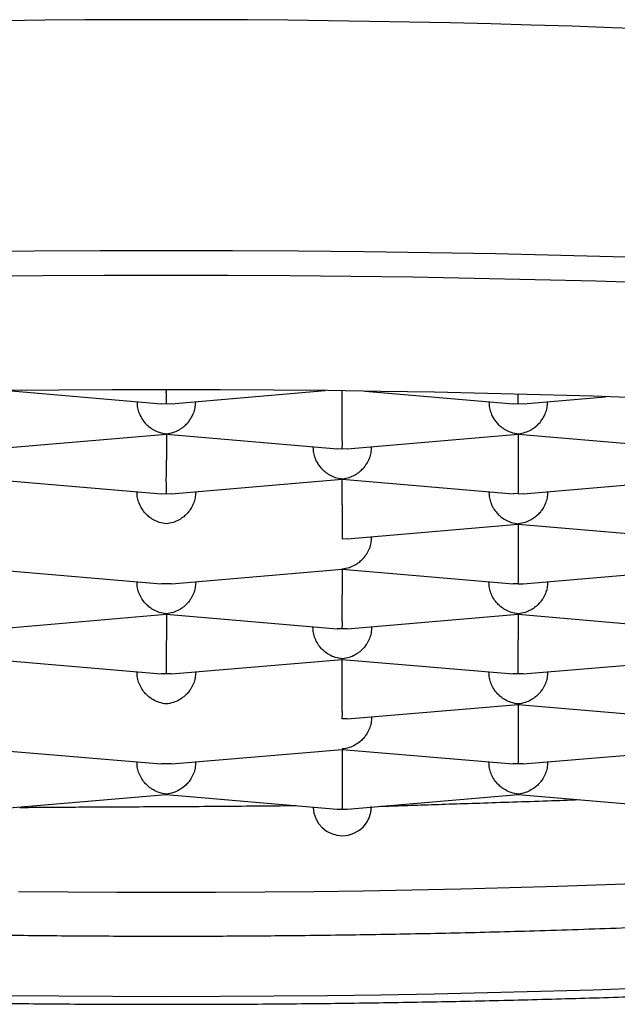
# Model space of a CAD drawing. Header units: millimetres. Extents: x 8 to 820, y 12 to 524.
# Tile 19 of 27: x 401.34 to 403.89, y 483.69 to 487.89. Entities that reach past the tile are written whole.
import ezdxf

# ---------------------------------------------------------------- set-up
doc = ezdxf.new("R2010")
doc.units = ezdxf.units.MM

msp = doc.modelspace()

# ---------------------------------------------------------------- linework, layer by layer
at = {"color": 7, "linetype": 'Continuous', "lineweight": 30}
for p, q in [((401.2899, 486.3037), (401.9465, 486.2476)), ((401.9887, 486.2476), (402.6452, 486.3037)), ((402.7176, 486.2006), (402.7176, 486.3028)), ((402.8157, 486.3015), (403.4465, 486.2476)), ((401.8426, 486.2539), (401.8426, 486.2565)), ((401.9465, 486.2484), (401.9676, 486.2477)), ((401.9676, 486.2477), (401.9886, 486.2484)), ((402.0926, 486.2565), (402.0926, 486.2539)), ((403.3426, 486.2539), (403.3426, 486.2565)), ((403.4465, 486.2484), (403.4676, 486.2477)), ((403.4676, 486.2477), (403.4886, 486.2484)), ((403.4887, 486.2476), (403.8398, 486.2776)), ((403.5926, 486.2565), (403.5926, 486.2539)), ((401.2387, 486.0556), (401.9677, 486.1178)), ((401.9677, 486.1186), (401.9676, 486.1197)), ((401.9676, 486.1178), (402.6965, 486.0556)), ((401.9676, 486.1178), (401.9676, 486.0086)), ((402.7387, 486.0556), (403.4677, 486.1178)), ((403.4677, 486.1186), (403.4676, 486.1197)), ((403.4676, 486.1178), (404.1962, 486.0556)), ((403.4676, 486.1178), (403.4676, 486.0086)), ((401.3426, 486.0645), (401.3426, 486.0619)), ((402.5926, 486.0619), (402.5926, 486.0645)), ((402.6965, 486.0564), (402.7176, 486.0557)), ((402.7176, 486.0557), (402.7386, 486.0564)), ((402.8426, 486.0645), (402.8426, 486.0619)), ((401.2176, 485.9258), (401.9465, 485.8636)), ((401.9887, 485.8636), (402.7175, 485.9258)), ((402.7176, 485.9276), (402.7174, 485.9266)), ((402.7174, 485.9258), (403.4462, 485.8636)), ((402.7176, 485.8166), (402.7176, 485.9258)), ((403.4887, 485.8636), (404.2175, 485.9258)), ((401.8426, 485.8725), (401.8426, 485.8699)), ((401.9465, 485.8644), (401.9676, 485.8636)), ((401.9676, 485.8636), (401.9886, 485.8644)), ((402.0926, 485.8725), (402.0926, 485.8699)), ((403.3426, 485.8699), (403.3426, 485.8725)), ((403.4676, 485.8636), (403.4463, 485.8644)), ((403.4676, 485.8636), (403.4886, 485.8644)), ((403.5926, 485.8725), (403.5926, 485.8699)), ((402.7387, 485.6716), (403.4675, 485.7338)), ((403.4676, 485.7356), (403.4674, 485.7346)), ((403.4674, 485.7338), (404.1965, 485.6716)), ((403.4676, 485.7338), (403.4676, 485.6246)), ((402.7176, 485.6716), (402.7386, 485.6724)), ((402.8426, 485.6805), (402.8426, 485.6779)), ((401.2174, 485.5418), (401.9462, 485.4796)), ((401.9889, 485.4796), (402.7177, 485.5418)), ((402.7177, 485.5426), (402.7176, 485.5436)), ((402.7176, 485.5418), (403.4462, 485.4796)), ((402.7176, 485.5418), (402.7176, 485.4326)), ((403.4887, 485.4796), (404.2175, 485.5418)), ((401.8426, 485.4859), (401.8426, 485.4885)), ((402.0926, 485.4885), (402.0926, 485.4859)), ((403.3426, 485.4885), (403.3426, 485.4859)), ((403.5926, 485.4885), (403.5926, 485.4859)), ((401.9676, 485.4796), (401.9463, 485.4804)), ((401.9888, 485.4804), (401.9676, 485.4796)), ((403.4676, 485.4796), (403.4463, 485.4804)), ((403.4676, 485.4796), (403.4886, 485.4804)), ((401.2389, 485.2876), (401.9675, 485.3498)), ((401.9676, 485.3516), (401.9674, 485.3506)), ((401.9674, 485.3498), (402.6962, 485.2876)), ((401.9676, 485.3498), (401.9676, 485.2406)), ((402.7389, 485.2876), (403.4675, 485.3498)), ((403.4676, 485.3516), (403.4674, 485.3506)), ((403.4674, 485.3498), (404.1962, 485.2876)), ((403.4676, 485.3498), (403.4676, 485.2406)), ((401.3426, 485.2965), (401.3426, 485.2939)), ((402.5926, 485.2939), (402.5926, 485.2965)), ((402.7176, 485.2876), (402.6963, 485.2884)), ((402.7388, 485.2884), (402.7176, 485.2876)), ((402.8426, 485.2965), (402.8426, 485.2939)), ((401.2174, 485.1578), (401.9462, 485.0956)), ((401.9889, 485.0956), (402.7177, 485.1578)), ((402.7177, 485.1586), (402.7176, 485.1596)), ((402.7176, 485.1578), (403.4462, 485.0956)), ((402.7176, 485.0486), (402.7176, 485.1578)), ((403.4889, 485.0956), (404.2175, 485.1578)), ((401.8426, 485.1019), (401.8426, 485.1044)), ((401.9676, 485.0956), (401.9463, 485.0964)), ((401.9888, 485.0964), (401.9676, 485.0956)), ((402.0926, 485.1044), (402.0926, 485.1019)), ((403.3426, 485.1019), (403.3426, 485.1044)), ((403.4676, 485.0956), (403.4463, 485.0964)), ((403.4888, 485.0964), (403.4676, 485.0956)), ((403.5926, 485.1019), (403.5926, 485.1044)), ((402.7389, 484.9036), (403.4675, 484.9658)), ((403.4676, 484.9676), (403.4674, 484.9665)), ((403.4674, 484.9658), (404.1962, 484.9036)), ((403.4676, 484.9658), (403.4676, 484.8565)), ((402.7388, 484.9044), (402.7176, 484.9036)), ((402.8426, 484.9124), (402.8426, 484.9099)), ((401.2174, 484.7738), (401.9462, 484.7116)), ((401.9889, 484.7116), (402.7175, 484.7738)), ((402.7176, 484.7756), (402.7174, 484.7745)), ((402.7174, 484.7738), (403.4462, 484.7116)), ((402.7176, 484.7738), (402.7176, 484.6645)), ((403.4889, 484.7116), (404.2175, 484.7738)), ((401.8426, 484.7179), (401.8426, 484.7204)), ((401.9676, 484.7116), (401.9463, 484.7124)), ((401.9888, 484.7124), (401.9676, 484.7116)), ((402.0926, 484.7204), (402.0926, 484.7179)), ((403.3426, 484.7179), (403.3426, 484.7204)), ((403.4676, 484.7116), (403.4463, 484.7124)), ((403.4888, 484.7124), (403.4676, 484.7116)), ((403.5926, 484.7179), (403.5926, 484.7204)), ((401.2388, 484.5196), (401.9675, 484.5817)), ((401.9676, 484.5836), (401.9674, 484.5825)), ((401.9674, 484.5818), (402.6963, 484.5196)), ((402.7388, 484.5196), (403.4675, 484.5817)), ((403.4676, 484.5836), (403.4674, 484.5825)), ((403.4674, 484.5818), (404.1963, 484.5196)), ((401.3426, 484.5264), (401.3426, 484.5284)), ((402.5926, 484.5284), (402.5926, 484.5264))]:
    msp.add_line(p, q, dxfattribs=at)
at = {"color": 7, "linetype": 'Continuous', "lineweight": 30, "flags": 128}
for points in [[(406.5955, 486.7451), (406.34, 486.7625), (406.0814, 486.7789), (405.82, 486.7943), (405.556, 486.8087), (405.2895, 486.8221), (405.0207, 486.8344), (404.7499, 486.8457), (404.4771, 486.856), (404.2026, 486.8652), (403.9266, 486.8733), (403.6492, 486.8803), (403.3707, 486.8863), (403.0912, 486.8912), (402.811, 486.895), (402.5302, 486.8977), (402.249, 486.8993), (401.9676, 486.8999), (401.6862, 486.8993), (401.4049, 486.8977), (401.1241, 486.895)], [(401.179, 486.7918), (401.4416, 486.7944), (401.7045, 486.7959), (401.9676, 486.7964), (402.2306, 486.7959), (402.4935, 486.7944), (402.7561, 486.7918), (403.0181, 486.7883), (403.2793, 486.7837), (403.5397, 486.7781), (403.799, 486.7715), (404.0571, 486.7639), (404.3137, 486.7554), (404.5687, 486.7458), (404.8219, 486.7352), (405.0732, 486.7237), (405.3223, 486.7112), (405.5692, 486.6977), (405.8135, 486.6833), (406.0553, 486.668), (406.2942, 486.6517), (406.5302, 486.6345)], [(406.3426, 486.1343), (406.1427, 486.1508), (405.94, 486.1666), (405.7345, 486.1816), (405.5265, 486.1957), (405.316, 486.2091), (405.1033, 486.2216), (404.8884, 486.2334), (404.6715, 486.2443), (404.4527, 486.2543), (404.2322, 486.2635), (404.0102, 486.2718), (403.7868, 486.2793), (403.5621, 486.2859), (403.3364, 486.2916), (403.1097, 486.2965), (402.8822, 486.3005), (402.6541, 486.3036), (402.4255, 486.3058), (402.1966, 486.3071), (401.9676, 486.3076), (401.7385, 486.3071), (401.5096, 486.3058), (401.281, 486.3036)], [(401.3379, 484.1682), (401.5476, 484.1661), (401.7575, 484.1649), (401.9676, 484.1645), (402.1776, 484.1649), (402.3875, 484.1661), (402.5972, 484.1682), (402.8064, 484.171), (403.015, 484.1747), (403.2229, 484.1791), (403.43, 484.1844), (403.636, 484.1904), (403.841, 484.1973), (404.0446, 484.2049)], [(401.281, 483.7249), (401.5096, 483.7227), (401.7385, 483.7213), (401.9676, 483.7209), (402.1966, 483.7213), (402.4255, 483.7227), (402.6541, 483.7249), (402.8822, 483.728), (403.1097, 483.732), (403.3364, 483.7368), (403.5621, 483.7425), (403.7868, 483.7491), (404.0102, 483.7566), (404.2322, 483.765), (404.4527, 483.7741), (404.6715, 483.7842), (404.8884, 483.7951), (405.1033, 483.8068), (405.316, 483.8193), (405.5265, 483.8327), (405.7345, 483.8469), (405.94, 483.8619), (406.1427, 483.8776), (406.3426, 483.8942)]]:
    msp.add_lwpolyline(points, dxfattribs=at)
at = {"color": 7, "linetype": 'Continuous', "lineweight": 30}
for centre, radius, start, end in [((401.9676, 434.7766), 53.1086, 78.04621, 101.95379), ((402.7177, 484.5306), 0.1248, 181.9398, 359.6146)]:
    msp.add_arc(centre, radius, start, end, dxfattribs=at)
for major_axis, start_param, end_param in [((0.0956, 0.0878), 3.841547, 4.012435), ((0.0956, -0.0878), 5.412343, 5.583231)]:
    msp.add_ellipse((402.7176, 484.6432), major_axis=major_axis, ratio=0.917144, start_param=start_param, end_param=end_param, dxfattribs=at)
for points, knots in [([(401.9676, 486.2477), (401.9676, 486.2501), (401.9677, 486.2546), (401.9678, 486.2664), (401.9678, 486.2766), (401.9677, 486.2841), (401.9676, 486.2916), (401.9675, 486.2989), (401.9676, 486.3045), (401.9676, 486.3074)], [0, 0, 0, 0, 0.288604, 0.537151, 0.646536, 0.745939, 0.835397, 0.914965, 1, 1, 1, 1]), ([(403.4676, 486.2477), (403.4676, 486.2501), (403.4677, 486.2546), (403.4678, 486.2663), (403.4678, 486.2766), (403.4677, 486.283), (403.4677, 486.287), (403.4676, 486.2882)], [0, 0, 0, 0, 0.364734, 0.678844, 0.817083, 0.942707, 1, 1, 1, 1]), ([(401.8426, 486.2539), (401.843, 486.2461), (401.8439, 486.2302), (401.851, 486.2064), (401.8599, 486.1888), (401.8679, 486.177), (401.8733, 486.17), (401.8815, 486.1606), (401.8942, 486.1487), (401.9136, 486.1355), (401.9386, 486.1241), (401.9574, 486.1212), (401.9676, 486.1197)], [0, 0, 0, 0, 0.111298, 0.227117, 0.348661, 0.390702, 0.433531, 0.477182, 0.573703, 0.692933, 0.835009, 1, 1, 1, 1]), ([(401.9676, 486.1197), (401.9777, 486.1212), (401.9965, 486.1241), (402.0182, 486.134), (402.0326, 486.143), (402.0416, 486.1498), (402.0493, 486.1565), (402.0599, 486.1673), (402.0725, 486.1834), (402.0841, 486.2064), (402.0912, 486.2302), (402.0921, 486.2461), (402.0926, 486.2539)], [0, 0, 0, 0, 0.16497, 0.307043, 0.369569, 0.426389, 0.477525, 0.523007, 0.65131, 0.772854, 0.888682, 1, 1, 1, 1]), ([(403.3426, 486.2539), (403.343, 486.2461), (403.3439, 486.2302), (403.351, 486.2064), (403.3599, 486.1888), (403.3679, 486.177), (403.3733, 486.17), (403.3815, 486.1606), (403.3942, 486.1487), (403.4136, 486.1355), (403.4386, 486.1241), (403.4574, 486.1212), (403.4676, 486.1197)], [0, 0, 0, 0, 0.111298, 0.227117, 0.348661, 0.390702, 0.433531, 0.477182, 0.573703, 0.692933, 0.835009, 1, 1, 1, 1]), ([(403.4676, 486.1197), (403.4777, 486.1212), (403.4965, 486.1241), (403.5182, 486.134), (403.5326, 486.143), (403.5416, 486.1498), (403.5493, 486.1565), (403.5599, 486.1673), (403.5725, 486.1834), (403.5841, 486.2064), (403.5912, 486.2302), (403.5921, 486.2461), (403.5926, 486.2539)], [0, 0, 0, 0, 0.16497, 0.307043, 0.369569, 0.426389, 0.477525, 0.523007, 0.65131, 0.772854, 0.888682, 1, 1, 1, 1]), ([(402.7176, 486.0557), (402.7176, 486.0581), (402.7177, 486.0626), (402.7178, 486.0744), (402.7178, 486.0846), (402.7177, 486.0921), (402.7176, 486.0995), (402.7175, 486.1112), (402.7176, 486.1284), (402.7176, 486.1523), (402.7176, 486.1767), (402.7176, 486.1928), (402.7176, 486.2006)], [0, 0, 0, 0, 0.1649701, 0.3070432, 0.3695691, 0.4263891, 0.4775248, 0.5230066, 0.6513096, 0.7728537, 0.8886823, 1, 1, 1, 1]), ([(402.5926, 486.0619), (402.593, 486.0541), (402.5939, 486.0382), (402.601, 486.0144), (402.6099, 485.9968), (402.6179, 485.985), (402.6233, 485.978), (402.6315, 485.9686), (402.6442, 485.9567), (402.6636, 485.9435), (402.6886, 485.9321), (402.7074, 485.9292), (402.7176, 485.9276)], [0, 0, 0, 0, 0.111298, 0.227117, 0.348661, 0.390702, 0.433531, 0.477182, 0.573703, 0.692933, 0.835009, 1, 1, 1, 1]), ([(402.7176, 485.9276), (402.7277, 485.9292), (402.7465, 485.9321), (402.7682, 485.942), (402.7826, 485.951), (402.7916, 485.9578), (402.7993, 485.9645), (402.8099, 485.9753), (402.8225, 485.9914), (402.8341, 486.0144), (402.8412, 486.0382), (402.8421, 486.0541), (402.8426, 486.0619)], [0, 0, 0, 0, 0.16497, 0.307043, 0.369569, 0.426389, 0.477525, 0.523007, 0.65131, 0.772854, 0.888682, 1, 1, 1, 1]), ([(401.9676, 485.8636), (401.9676, 485.8661), (401.9677, 485.8705), (401.9678, 485.8823), (401.9678, 485.8926), (401.9677, 485.9001), (401.9676, 485.9075), (401.9675, 485.9192), (401.9676, 485.9364), (401.9676, 485.9603), (401.9676, 485.9847), (401.9676, 486.0008), (401.9676, 486.0086)], [0, 0, 0, 0, 0.16497, 0.307043, 0.369569, 0.426389, 0.477525, 0.523007, 0.65131, 0.772854, 0.888682, 1, 1, 1, 1]), ([(403.4676, 486.0086), (403.4675, 486.0008), (403.4675, 485.9847), (403.4675, 485.9603), (403.4675, 485.942), (403.4675, 485.9295), (403.4675, 485.922), (403.4676, 485.912), (403.4674, 485.899), (403.4673, 485.8841), (403.4674, 485.8706), (403.4675, 485.8661), (403.4676, 485.8636)], [0, 0, 0, 0, 0.111298, 0.227117, 0.348661, 0.390702, 0.433531, 0.477182, 0.573703, 0.692933, 0.835009, 1, 1, 1, 1]), ([(401.9676, 485.7356), (401.9575, 485.7372), (401.9388, 485.7401), (401.9172, 485.7501), (401.9027, 485.7591), (401.8937, 485.7658), (401.8859, 485.7725), (401.8751, 485.7833), (401.8627, 485.7994), (401.8511, 485.8224), (401.8439, 485.8462), (401.843, 485.8621), (401.8426, 485.8699)], [0, 0, 0, 0, 0.16497, 0.307043, 0.369569, 0.426389, 0.477525, 0.523007, 0.65131, 0.772854, 0.888682, 1, 1, 1, 1]), ([(402.0926, 485.8699), (402.0921, 485.8621), (402.0912, 485.8462), (402.084, 485.8224), (402.0751, 485.8048), (402.0672, 485.793), (402.0618, 485.786), (402.0536, 485.7766), (402.0408, 485.7647), (402.0212, 485.7516), (401.9964, 485.7401), (401.9776, 485.7372), (401.9676, 485.7356)], [0, 0, 0, 0, 0.111298, 0.227117, 0.348661, 0.390702, 0.433531, 0.477182, 0.573703, 0.692933, 0.835009, 1, 1, 1, 1]), ([(403.3426, 485.8699), (403.343, 485.8621), (403.3439, 485.8462), (403.351, 485.8224), (403.3599, 485.8048), (403.3679, 485.793), (403.3733, 485.786), (403.3815, 485.7766), (403.3942, 485.7647), (403.4136, 485.7515), (403.4386, 485.7401), (403.4574, 485.7372), (403.4676, 485.7356)], [0, 0, 0, 0, 0.111298, 0.227117, 0.348661, 0.390702, 0.433531, 0.477182, 0.573703, 0.692933, 0.835009, 1, 1, 1, 1]), ([(403.5926, 485.8699), (403.5921, 485.8621), (403.5912, 485.8462), (403.584, 485.8224), (403.5751, 485.8048), (403.5672, 485.793), (403.5618, 485.786), (403.5536, 485.7766), (403.5408, 485.7647), (403.5212, 485.7516), (403.4964, 485.7401), (403.4776, 485.7372), (403.4676, 485.7356)], [0, 0, 0, 0, 0.111298, 0.227117, 0.348661, 0.390702, 0.433531, 0.477182, 0.573703, 0.692933, 0.835009, 1, 1, 1, 1]), ([(402.7176, 485.8166), (402.7175, 485.8087), (402.7175, 485.7927), (402.7175, 485.7683), (402.7175, 485.75), (402.7175, 485.7375), (402.7175, 485.73), (402.7176, 485.7199), (402.7174, 485.707), (402.7173, 485.6921), (402.7174, 485.6785), (402.7175, 485.674), (402.7176, 485.6716)], [0, 0, 0, 0, 0.111298, 0.227117, 0.348661, 0.390702, 0.433531, 0.477182, 0.573703, 0.692933, 0.835009, 1, 1, 1, 1]), ([(402.7176, 485.5436), (402.7277, 485.5452), (402.7465, 485.548), (402.7682, 485.558), (402.7826, 485.567), (402.7916, 485.5738), (402.7993, 485.5805), (402.8099, 485.5913), (402.8225, 485.6074), (402.8341, 485.6304), (402.8412, 485.6542), (402.8421, 485.6701), (402.8426, 485.6779)], [0, 0, 0, 0, 0.16497, 0.307043, 0.369569, 0.426389, 0.477525, 0.523007, 0.65131, 0.772854, 0.888682, 1, 1, 1, 1]), ([(403.4676, 485.6246), (403.4675, 485.6167), (403.4675, 485.6007), (403.4675, 485.5763), (403.4675, 485.558), (403.4675, 485.5455), (403.4675, 485.538), (403.4676, 485.5279), (403.4674, 485.515), (403.4673, 485.5001), (403.4674, 485.4865), (403.4675, 485.482), (403.4676, 485.4796)], [0, 0, 0, 0, 0.1112981, 0.2271171, 0.3486611, 0.390702, 0.4335313, 0.4771817, 0.573703, 0.6929329, 0.8350093, 1, 1, 1, 1]), ([(401.9676, 485.3516), (401.9575, 485.3532), (401.9388, 485.3561), (401.9172, 485.366), (401.9027, 485.3751), (401.8937, 485.3818), (401.8859, 485.3885), (401.8751, 485.3992), (401.8627, 485.4154), (401.8511, 485.4384), (401.8439, 485.4622), (401.843, 485.4781), (401.8426, 485.4859)], [0, 0, 0, 0, 0.16497, 0.307043, 0.369569, 0.426389, 0.477525, 0.523007, 0.65131, 0.772854, 0.888682, 1, 1, 1, 1]), ([(402.0926, 485.4859), (402.0921, 485.4781), (402.0912, 485.4622), (402.084, 485.4384), (402.0751, 485.4208), (402.0672, 485.409), (402.0618, 485.402), (402.0536, 485.3926), (402.0408, 485.3807), (402.0212, 485.3676), (401.9964, 485.3561), (401.9776, 485.3532), (401.9676, 485.3516)], [0, 0, 0, 0, 0.1112981, 0.2271171, 0.3486611, 0.390702, 0.4335313, 0.4771817, 0.573703, 0.6929329, 0.8350093, 1, 1, 1, 1]), ([(403.4676, 485.3516), (403.4575, 485.3532), (403.4388, 485.3561), (403.4172, 485.366), (403.4027, 485.3751), (403.3937, 485.3818), (403.3859, 485.3885), (403.3751, 485.3992), (403.3627, 485.4154), (403.3511, 485.4384), (403.3439, 485.4622), (403.343, 485.4781), (403.3426, 485.4859)], [0, 0, 0, 0, 0.16497, 0.307043, 0.369569, 0.426389, 0.477525, 0.523007, 0.65131, 0.772854, 0.888682, 1, 1, 1, 1]), ([(403.5926, 485.4859), (403.5921, 485.4781), (403.5912, 485.4622), (403.584, 485.4384), (403.5751, 485.4208), (403.5672, 485.409), (403.5618, 485.402), (403.5536, 485.3926), (403.5408, 485.3807), (403.5212, 485.3676), (403.4964, 485.3561), (403.4776, 485.3532), (403.4676, 485.3516)], [0, 0, 0, 0, 0.111298, 0.227117, 0.348661, 0.390702, 0.433531, 0.477182, 0.573703, 0.692933, 0.835009, 1, 1, 1, 1]), ([(402.7176, 485.2876), (402.7176, 485.29), (402.7177, 485.2945), (402.7178, 485.3063), (402.7178, 485.3166), (402.7177, 485.3241), (402.7176, 485.3315), (402.7175, 485.3431), (402.7176, 485.3604), (402.7176, 485.3843), (402.7176, 485.4087), (402.7176, 485.4247), (402.7176, 485.4326)], [0, 0, 0, 0, 0.16497, 0.307043, 0.369569, 0.426389, 0.477525, 0.523007, 0.65131, 0.772854, 0.888682, 1, 1, 1, 1]), ([(392.6182, 485.3927), (392.6187, 485.3797), (392.6197, 485.3557), (392.6235, 485.3246), (392.6275, 485.3008), (392.6309, 485.284), (392.6339, 485.271), (392.6375, 485.2563), (392.6421, 485.2398), (392.6475, 485.2223), (392.6532, 485.2056), (392.6585, 485.1913), (392.663, 485.1801), (392.6669, 485.1708), (392.6707, 485.1619), (392.6753, 485.1518), (392.6816, 485.1384), (392.6899, 485.1219), (392.7001, 485.1032), (392.7107, 485.085), (392.7215, 485.0678), (392.7328, 485.0507), (392.7449, 485.0335), (392.7584, 485.0155), (392.7728, 484.9974), (392.7885, 484.9788), (392.8051, 484.9602), (392.8217, 484.9427), (392.8365, 484.9279), (392.8491, 484.9158), (392.8597, 484.9059), (392.8705, 484.8961), (392.8829, 484.8852), (392.8971, 484.8731), (392.9122, 484.8607), (392.927, 484.8489), (392.9406, 484.8384), (392.9532, 484.829), (392.9656, 484.82), (392.9788, 484.8106), (392.9935, 484.8004), (393.0099, 484.7893), (393.0273, 484.7779), (393.0447, 484.7669), (393.0621, 484.7562), (393.0789, 484.7461), (393.0955, 484.7363), (393.1117, 484.7271), (393.1288, 484.7176), (393.1469, 484.7077), (393.1655, 484.6978), (393.1839, 484.6882), (393.2015, 484.6793), (393.2185, 484.6709), (393.2353, 484.6627), (393.2519, 484.6547), (393.2693, 484.6465), (393.2894, 484.6373), (393.3134, 484.6265), (393.342, 484.614), (393.3696, 484.6022), (393.3954, 484.5915), (393.4179, 484.5824), (393.4401, 484.5736), (393.4607, 484.5655), (393.4783, 484.5587), (393.4928, 484.5533), (393.5044, 484.5489), (393.5146, 484.5451), (393.5251, 484.5412), (393.5369, 484.5369), (393.5538, 484.5308), (393.5768, 484.5225), (393.6068, 484.512), (393.64, 484.5007), (393.6752, 484.4889), (393.7234, 484.4732), (393.7857, 484.4537), (393.849, 484.4347), (393.8996, 484.42), (393.9351, 484.4099), (393.9688, 484.4005), (393.9995, 484.3921), (394.027, 484.3846), (394.0511, 484.3782), (394.0718, 484.3728), (394.0902, 484.368), (394.1087, 484.3632), (394.1299, 484.3578), (394.1555, 484.3513), (394.1854, 484.3438), (394.2196, 484.3354), (394.258, 484.3261), (394.2995, 484.3163), (394.3426, 484.3062), (394.4043, 484.2921), (394.4836, 484.2746), (394.5799, 484.2541), (394.6679, 484.236), (394.7474, 484.2203), (394.8185, 484.2065), (394.8856, 484.1939), (394.9497, 484.1821), (395.013, 484.1707), (395.0776, 484.1593), (395.1449, 484.1478), (395.2288, 484.1336), (395.3311, 484.117), (395.4537, 484.0977), (395.5836, 484.0782), (395.6914, 484.0626), (395.7718, 484.0513), (395.8197, 484.0446), (395.8613, 484.039), (395.8963, 484.0342), (395.9247, 484.0305), (395.9462, 484.0276), (395.9629, 484.0254), (395.9789, 484.0233), (396.0022, 484.0203), (396.0354, 484.016), (396.0785, 484.0104), (396.128, 484.0042), (396.184, 483.9972), (396.2466, 483.9895), (396.316, 483.9812), (396.3922, 483.9723), (396.4754, 483.9627), (396.5641, 483.9528), (396.6854, 483.9396), (396.8376, 483.9236), (397.0418, 483.9033), (397.2679, 483.8822), (397.5161, 483.8606), (397.764, 483.8405), (398.0112, 483.822), (398.2584, 483.8049), (398.514, 483.7885), (398.7786, 483.773), (399.0521, 483.7584), (399.3266, 483.7453), (399.6016, 483.7335), (399.8774, 483.7231), (400.1545, 483.714), (400.4425, 483.706), (400.7415, 483.6991), (401.0512, 483.6936), (401.362, 483.6897), (401.6736, 483.6874), (401.9918, 483.6867), (402.3163, 483.6877), (402.6466, 483.6905), (402.9759, 483.6951), (403.304, 483.7015), (403.6302, 483.7096), (403.9311, 483.7188), (404.2067, 483.7286), (404.4575, 483.7387), (404.7062, 483.7499), (404.9532, 483.7621), (405.2003, 483.7755), (405.4371, 483.7896), (405.6644, 483.8042), (405.8819, 483.8191), (406.101, 483.8353), (406.3215, 483.8527), (406.5268, 483.8699), (406.7155, 483.8868), (406.885, 483.9027), (407.0477, 483.9187), (407.2019, 483.9346), (407.345, 483.95), (407.4773, 483.9648), (407.5996, 483.979), (407.696, 483.9905), (407.7678, 483.9994), (407.8154, 484.0053), (407.8575, 484.0106), (407.8934, 484.0152), (407.9231, 484.0191), (407.9475, 484.0222), (407.97, 484.0252), (407.9941, 484.0284), (408.0226, 484.0321), (408.0598, 484.0371), (408.107, 484.0436), (408.1651, 484.0516), (408.2249, 484.06), (408.2855, 484.0687), (408.3456, 484.0774), (408.41, 484.087), (408.4783, 484.0974), (408.5505, 484.1086), (408.6264, 484.1207), (408.7042, 484.1333), (408.7953, 484.1486), (408.8953, 484.1659), (409.0015, 484.1849), (409.0993, 484.2031), (409.1895, 484.2205), (409.2724, 484.237), (409.3482, 484.2526), (409.4166, 484.267), (409.479, 484.2805), (409.5389, 484.2939), (409.5997, 484.3077), (409.6534, 484.3203), (409.6996, 484.3314), (409.7375, 484.3406), (409.7756, 484.3501), (409.8113, 484.3591), (409.8422, 484.3671), (409.8669, 484.3735), (409.8851, 484.3783), (409.8996, 484.3822), (409.9132, 484.3858), (409.929, 484.3901), (409.9478, 484.3952), (409.9693, 484.4011), (409.9954, 484.4084), (410.0265, 484.4172), (410.0626, 484.4276), (410.1013, 484.439), (410.1417, 484.4512), (410.1969, 484.4682), (410.2665, 484.4907), (410.3357, 484.5142), (410.3903, 484.5337), (410.428, 484.5476), (410.4607, 484.56), (410.4907, 484.5716), (410.5207, 484.5835), (410.5515, 484.5962), (410.5838, 484.6098), (410.6172, 484.6243), (410.6512, 484.6396), (410.6847, 484.6552), (410.7168, 484.6707), (410.7465, 484.6857), (410.7732, 484.6996), (410.7973, 484.7125), (410.8205, 484.7254), (410.8447, 484.7392), (410.8685, 484.7534), (410.891, 484.7673), (410.9113, 484.7802), (410.931, 484.7932), (410.9509, 484.8068), (410.969, 484.8197), (410.9856, 484.8319), (411.0001, 484.8429), (411.0141, 484.8538), (411.0268, 484.864), (411.0374, 484.8728), (411.0471, 484.8811), (411.0575, 484.8901), (411.0697, 484.901), (411.0838, 484.9139), (411.0978, 484.9275), (411.1109, 484.9406), (411.1228, 484.953), (411.135, 484.9662), (411.1485, 484.9814), (411.163, 484.9987), (411.1783, 485.0181), (411.1936, 485.0389), (411.2077, 485.0593), (411.2196, 485.078), (411.2297, 485.0948), (411.239, 485.1113), (411.2487, 485.1296), (411.2591, 485.1507), (411.2694, 485.174), (411.2789, 485.1981), (411.2859, 485.2182), (411.291, 485.2344), (411.2946, 485.2465), (411.2977, 485.2581), (411.3004, 485.2689), (411.3029, 485.2795), (411.3054, 485.2912), (411.3082, 485.3055), (411.3112, 485.3234), (411.314, 485.3452), (411.3165, 485.3709), (411.3171, 485.3893), (411.3174, 485.3992)], [0, 0, 0, 0, 0.002282, 0.004208, 0.00578, 0.007004, 0.008125, 0.009446, 0.010953, 0.012653, 0.014262, 0.015595, 0.016652, 0.017439, 0.01828, 0.019282, 0.020445, 0.022358, 0.024363, 0.026376, 0.028287, 0.030087, 0.032247, 0.034315, 0.036602, 0.039137, 0.041674, 0.044129, 0.046443, 0.048035, 0.049423, 0.050857, 0.052561, 0.054534, 0.056637, 0.058578, 0.060328, 0.06189, 0.063378, 0.065031, 0.066866, 0.068882, 0.071067, 0.073153, 0.075036, 0.077138, 0.078933, 0.08073, 0.082635, 0.084648, 0.086715, 0.088736, 0.090546, 0.092316, 0.094045, 0.095735, 0.097415, 0.099318, 0.101765, 0.104546, 0.107662, 0.109654, 0.111762, 0.113877, 0.115714, 0.117287, 0.118556, 0.119521, 0.120329, 0.121242, 0.122266, 0.1234, 0.125615, 0.128159, 0.130975, 0.133843, 0.13674, 0.142516, 0.148403, 0.151067, 0.153713, 0.156137, 0.158311, 0.160235, 0.161909, 0.163333, 0.164515, 0.165684, 0.167132, 0.168857, 0.17086, 0.173141, 0.175652, 0.178415, 0.181194, 0.183905, 0.190084, 0.195878, 0.201287, 0.205593, 0.209619, 0.213366, 0.216834, 0.220214, 0.223692, 0.227267, 0.230941, 0.236913, 0.243126, 0.249582, 0.25628, 0.258889, 0.261179, 0.263151, 0.264805, 0.266141, 0.267143, 0.267839, 0.268474, 0.269389, 0.271093, 0.273086, 0.275361, 0.277917, 0.280756, 0.283876, 0.287277, 0.290961, 0.294918, 0.298944, 0.306773, 0.314498, 0.324782, 0.334875, 0.344777, 0.35449, 0.364048, 0.373537, 0.383814, 0.394012, 0.404133, 0.414175, 0.424144, 0.434097, 0.44405, 0.454997, 0.465944, 0.476891, 0.487837, 0.498783, 0.510392, 0.522002, 0.533611, 0.545221, 0.556831, 0.568441, 0.577563, 0.586686, 0.595808, 0.60493, 0.614124, 0.623545, 0.631788, 0.640202, 0.648787, 0.657543, 0.66647, 0.673605, 0.680702, 0.68754, 0.694117, 0.700432, 0.706091, 0.711522, 0.716725, 0.719099, 0.721311, 0.723246, 0.724902, 0.72628, 0.727379, 0.728309, 0.729426, 0.730756, 0.732308, 0.734683, 0.737448, 0.740601, 0.743305, 0.746242, 0.749412, 0.752814, 0.75645, 0.760318, 0.764413, 0.768497, 0.774629, 0.780413, 0.785849, 0.790938, 0.795771, 0.800241, 0.804349, 0.808093, 0.811657, 0.815475, 0.819565, 0.821974, 0.824468, 0.827048, 0.829568, 0.831684, 0.83338, 0.834657, 0.835485, 0.83639, 0.837501, 0.83882, 0.840345, 0.842077, 0.844429, 0.847079, 0.850015, 0.853088, 0.856256, 0.862753, 0.869617, 0.873356, 0.876704, 0.879452, 0.882037, 0.884758, 0.887613, 0.890577, 0.89388, 0.897223, 0.900608, 0.903996, 0.90715, 0.910028, 0.912628, 0.915064, 0.917775, 0.920802, 0.923268, 0.925681, 0.92804, 0.930421, 0.933012, 0.93481, 0.9367, 0.938622, 0.940312, 0.941739, 0.942928, 0.944241, 0.945962, 0.947975, 0.950156, 0.952085, 0.953726, 0.955437, 0.957332, 0.959626, 0.962137, 0.96465, 0.967096, 0.969229, 0.971059, 0.972788, 0.974599, 0.976791, 0.979242, 0.981536, 0.983775, 0.984901, 0.986021, 0.987076, 0.988055, 0.98896, 0.989945, 0.991235, 0.992886, 0.994897, 0.997269, 1, 1, 1, 1]), ([(402.7176, 485.1596), (402.7075, 485.1612), (402.6888, 485.1641), (402.6672, 485.174), (402.6527, 485.183), (402.6437, 485.1898), (402.6359, 485.1965), (402.6251, 485.2072), (402.6127, 485.2234), (402.6011, 485.2464), (402.5939, 485.2702), (402.593, 485.2861), (402.5926, 485.2939)], [0, 0, 0, 0, 0.16497, 0.307043, 0.369569, 0.426389, 0.477525, 0.523007, 0.65131, 0.772854, 0.888682, 1, 1, 1, 1]), ([(402.8426, 485.2939), (402.8421, 485.2861), (402.8412, 485.2702), (402.834, 485.2464), (402.8251, 485.2288), (402.8172, 485.217), (402.8118, 485.21), (402.8036, 485.2006), (402.7908, 485.1887), (402.7712, 485.1755), (402.7464, 485.1641), (402.7276, 485.1612), (402.7176, 485.1596)], [0, 0, 0, 0, 0.111298, 0.227117, 0.348661, 0.390702, 0.433531, 0.477182, 0.573703, 0.692933, 0.835009, 1, 1, 1, 1]), ([(401.9676, 485.2406), (401.9675, 485.2327), (401.9675, 485.2167), (401.9675, 485.1923), (401.9675, 485.174), (401.9675, 485.1615), (401.9675, 485.154), (401.9676, 485.1439), (401.9674, 485.1309), (401.9673, 485.1161), (401.9674, 485.1025), (401.9675, 485.098), (401.9676, 485.0956)], [0, 0, 0, 0, 0.111298, 0.227117, 0.348661, 0.390702, 0.433531, 0.477182, 0.573703, 0.692933, 0.835009, 1, 1, 1, 1]), ([(403.4676, 485.0956), (403.4676, 485.098), (403.4677, 485.1025), (403.4678, 485.1143), (403.4678, 485.1246), (403.4677, 485.1321), (403.4676, 485.1395), (403.4675, 485.1511), (403.4676, 485.1683), (403.4676, 485.1923), (403.4676, 485.2167), (403.4676, 485.2327), (403.4676, 485.2406)], [0, 0, 0, 0, 0.16497, 0.307043, 0.369569, 0.426389, 0.477525, 0.523007, 0.65131, 0.772854, 0.888682, 1, 1, 1, 1]), ([(409.9926, 485.1626), (409.9922, 485.1546), (409.9916, 485.1386), (409.9865, 485.1147), (409.9784, 485.0907), (409.9669, 485.0668), (409.9522, 485.0429), (409.9341, 485.019), (409.9127, 484.9951), (409.8809, 484.9644), (409.8346, 484.9269), (409.7682, 484.8828), (409.6903, 484.839), (409.6067, 484.7984), (409.52, 484.7609), (409.4324, 484.7266), (409.3375, 484.6927), (409.2409, 484.6609), (409.1441, 484.6314), (409.0451, 484.6031), (408.9376, 484.5744), (408.8211, 484.5452), (408.6989, 484.5165), (408.5784, 484.49), (408.4609, 484.4655), (408.3474, 484.443), (408.2303, 484.4208), (408.1135, 484.3998), (407.9978, 484.38), (407.8835, 484.3611), (407.7664, 484.3427), (407.6464, 484.3245), (407.5236, 484.3067), (407.3994, 484.2895), (407.2744, 484.2729), (407.1484, 484.2568), (407.0199, 484.2411), (406.8889, 484.2258), (406.7558, 484.2108), (406.62, 484.1962), (406.4817, 484.182), (406.3409, 484.1681), (406.198, 484.1547), (406.0526, 484.1417), (405.905, 484.1291), (405.7549, 484.1169), (405.603, 484.1052), (405.4491, 484.0939), (405.2933, 484.0831), (405.1185, 484.0717), (404.9243, 484.0598), (404.71, 484.0477), (404.4932, 484.0366), (404.2868, 484.0269), (404.0915, 484.0186), (403.9076, 484.0115), (403.7225, 484.005), (403.5426, 483.9993), (403.3681, 483.9945), (403.1993, 483.9903), (403.0297, 483.9867), (402.8593, 483.9836), (402.6882, 483.981), (402.4825, 483.9786), (402.2422, 483.9767), (402.005, 483.9761), (401.805, 483.9764), (401.6424, 483.9772), (401.4799, 483.9784), (401.3174, 483.9801), (401.155, 483.9823), (400.9927, 483.985), (400.8307, 483.9882), (400.6221, 483.9929), (400.3677, 483.9998), (400.0682, 484.0097), (399.771, 484.0214), (399.4953, 484.0338), (399.2413, 484.0468), (399.0084, 484.0598), (398.7779, 484.074), (398.5625, 484.0883), (398.362, 484.1028), (398.1889, 484.1161), (398.0305, 484.1289), (397.8863, 484.1412), (397.7436, 484.154), (397.6024, 484.1672), (397.463, 484.1809), (397.3251, 484.195), (397.1887, 484.2096), (397.0538, 484.2247), (396.9211, 484.2403), (396.7901, 484.2562), (396.661, 484.2727), (396.5338, 484.2896), (396.4089, 484.307), (396.2864, 484.3247), (396.1662, 484.3429), (396.0356, 484.3635), (395.8959, 484.3867), (395.7485, 484.4127), (395.6059, 484.4392), (395.4764, 484.4649), (395.3592, 484.4894), (395.2532, 484.5127), (395.1509, 484.5364), (395.0557, 484.5596), (394.9672, 484.5824), (394.8851, 484.6046), (394.8061, 484.627), (394.7302, 484.6498), (394.6576, 484.6728), (394.5805, 484.6987), (394.5007, 484.7274), (394.4197, 484.7591), (394.3447, 484.7912), (394.2799, 484.8218), (394.2242, 484.8506), (394.1764, 484.8778), (394.1329, 484.9052), (394.0952, 484.9318), (394.0626, 484.9576), (394.0348, 484.9826), (394.0107, 485.0077), (393.9901, 485.0329), (393.9731, 485.0582), (393.9574, 485.0882), (393.9451, 485.123), (393.9434, 485.1494), (393.9426, 485.1626)], [0, 0, 0, 0, 0.006425, 0.012849, 0.019284, 0.02572, 0.032171, 0.038622, 0.045083, 0.051545, 0.063645, 0.075745, 0.087916, 0.100086, 0.109918, 0.119749, 0.129618, 0.139487, 0.147765, 0.156049, 0.165132, 0.174214, 0.183326, 0.192439, 0.199971, 0.207503, 0.215051, 0.2226, 0.229387, 0.236173, 0.242972, 0.249771, 0.256603, 0.263437, 0.270029, 0.276623, 0.283248, 0.289873, 0.296509, 0.303146, 0.309851, 0.316555, 0.323272, 0.329989, 0.336776, 0.343562, 0.350361, 0.35716, 0.363992, 0.370826, 0.379909, 0.388991, 0.398104, 0.407216, 0.414748, 0.42228, 0.429829, 0.437377, 0.444164, 0.450951, 0.45775, 0.464549, 0.47138, 0.478215, 0.489101, 0.5, 0.506447, 0.512895, 0.519353, 0.525811, 0.532285, 0.538759, 0.545243, 0.551728, 0.563871, 0.576014, 0.588229, 0.600443, 0.610311, 0.620179, 0.630084, 0.63999, 0.648299, 0.656614, 0.663206, 0.6698, 0.676425, 0.68305, 0.689686, 0.696322, 0.703027, 0.709732, 0.716449, 0.723166, 0.729953, 0.736739, 0.743538, 0.750337, 0.757169, 0.764003, 0.773086, 0.782168, 0.791281, 0.800393, 0.807925, 0.815457, 0.823006, 0.830554, 0.837341, 0.844128, 0.850927, 0.857726, 0.864557, 0.871392, 0.880474, 0.889557, 0.898669, 0.907781, 0.915313, 0.922845, 0.930394, 0.937943, 0.944729, 0.951516, 0.958315, 0.965114, 0.971945, 0.97878, 0.989384, 1, 1, 1, 1]), ([(401.9676, 484.9676), (401.9575, 484.9692), (401.9388, 484.9721), (401.9172, 484.982), (401.9027, 484.991), (401.8937, 484.9978), (401.8859, 485.0045), (401.8751, 485.0152), (401.8627, 485.0314), (401.8511, 485.0543), (401.8439, 485.0781), (401.843, 485.0941), (401.8426, 485.1019)], [0, 0, 0, 0, 0.16497, 0.307043, 0.369569, 0.426389, 0.477525, 0.523007, 0.65131, 0.772854, 0.888682, 1, 1, 1, 1]), ([(402.0926, 485.1019), (402.0921, 485.0941), (402.0912, 485.0781), (402.084, 485.0544), (402.0751, 485.0368), (402.0672, 485.0249), (402.0618, 485.0179), (402.0536, 485.0086), (402.0408, 484.9967), (402.0212, 484.9835), (401.9964, 484.9721), (401.9776, 484.9692), (401.9676, 484.9676)], [0, 0, 0, 0, 0.111299, 0.227118, 0.348662, 0.390702, 0.433532, 0.477182, 0.573704, 0.692934, 0.83501, 1, 1, 1, 1]), ([(403.4676, 484.9676), (403.4575, 484.9692), (403.4388, 484.9721), (403.4172, 484.982), (403.4027, 484.991), (403.3937, 484.9978), (403.3859, 485.0045), (403.3751, 485.0152), (403.3627, 485.0314), (403.3511, 485.0543), (403.3439, 485.0781), (403.343, 485.0941), (403.3426, 485.1019)], [0, 0, 0, 0, 0.16497, 0.307043, 0.369569, 0.426389, 0.477525, 0.523007, 0.65131, 0.772854, 0.888682, 1, 1, 1, 1]), ([(403.5926, 485.1019), (403.5921, 485.0941), (403.5912, 485.0781), (403.584, 485.0544), (403.5751, 485.0368), (403.5672, 485.0249), (403.5618, 485.0179), (403.5536, 485.0086), (403.5408, 484.9967), (403.5212, 484.9835), (403.4964, 484.9721), (403.4776, 484.9692), (403.4676, 484.9676)], [0, 0, 0, 0, 0.111298, 0.227117, 0.348661, 0.390702, 0.433531, 0.477182, 0.573703, 0.692933, 0.835009, 1, 1, 1, 1]), ([(402.7176, 484.9036), (402.7176, 484.906), (402.7177, 484.9105), (402.7178, 484.9223), (402.7178, 484.9325), (402.7177, 484.9401), (402.7176, 484.9474), (402.7175, 484.9591), (402.7176, 484.9763), (402.7176, 485.0003), (402.7176, 485.0247), (402.7176, 485.0407), (402.7176, 485.0486)], [0, 0, 0, 0, 0.164971, 0.307045, 0.369571, 0.42639, 0.477526, 0.523007, 0.65131, 0.772854, 0.888683, 1, 1, 1, 1]), ([(402.8426, 484.9099), (402.8421, 484.9021), (402.8412, 484.8861), (402.834, 484.8623), (402.8251, 484.8448), (402.8172, 484.8329), (402.8118, 484.8259), (402.8036, 484.8165), (402.7908, 484.8047), (402.7712, 484.7915), (402.7464, 484.78), (402.7276, 484.7771), (402.7176, 484.7756)], [0, 0, 0, 0, 0.111298, 0.227117, 0.348661, 0.390702, 0.433531, 0.477182, 0.573703, 0.692933, 0.835009, 1, 1, 1, 1]), ([(403.4676, 484.8565), (403.4675, 484.8487), (403.4675, 484.8327), (403.4675, 484.8083), (403.4675, 484.79), (403.4675, 484.7774), (403.4675, 484.77), (403.4676, 484.7599), (403.4674, 484.7469), (403.4673, 484.7321), (403.4674, 484.7185), (403.4675, 484.714), (403.4676, 484.7116)], [0, 0, 0, 0, 0.111298, 0.227117, 0.348661, 0.390702, 0.433531, 0.477182, 0.573703, 0.692933, 0.835009, 1, 1, 1, 1]), ([(401.9676, 484.5836), (401.9575, 484.5851), (401.9388, 484.588), (401.9172, 484.598), (401.9027, 484.607), (401.8937, 484.6137), (401.8859, 484.6205), (401.8751, 484.6312), (401.8627, 484.6474), (401.8511, 484.6703), (401.8439, 484.6941), (401.843, 484.7101), (401.8426, 484.7179)], [0, 0, 0, 0, 0.16497, 0.307043, 0.369569, 0.426389, 0.477525, 0.523007, 0.65131, 0.772854, 0.888682, 1, 1, 1, 1]), ([(402.0926, 484.7179), (402.0921, 484.7101), (402.0912, 484.6941), (402.084, 484.6703), (402.0751, 484.6528), (402.0672, 484.6409), (402.0618, 484.6339), (402.0536, 484.6245), (402.0408, 484.6127), (402.0212, 484.5995), (401.9964, 484.588), (401.9776, 484.5851), (401.9676, 484.5836)], [0, 0, 0, 0, 0.111298, 0.227117, 0.348661, 0.390702, 0.433531, 0.477182, 0.573703, 0.692933, 0.835009, 1, 1, 1, 1]), ([(403.4676, 484.5836), (403.4575, 484.5851), (403.4388, 484.588), (403.4172, 484.598), (403.4027, 484.607), (403.3937, 484.6137), (403.3859, 484.6205), (403.3751, 484.6312), (403.3627, 484.6474), (403.3511, 484.6703), (403.3439, 484.6941), (403.343, 484.7101), (403.3426, 484.7179)], [0, 0, 0, 0, 0.16497, 0.307043, 0.369569, 0.426389, 0.477525, 0.523007, 0.65131, 0.772854, 0.888682, 1, 1, 1, 1]), ([(403.5926, 484.7179), (403.5921, 484.7101), (403.5912, 484.6941), (403.584, 484.6703), (403.5751, 484.6528), (403.5672, 484.6409), (403.5618, 484.6339), (403.5536, 484.6245), (403.5408, 484.6127), (403.5212, 484.5995), (403.4964, 484.588), (403.4776, 484.5851), (403.4676, 484.5836)], [0, 0, 0, 0, 0.111298, 0.227117, 0.348661, 0.390702, 0.433531, 0.477182, 0.573703, 0.692933, 0.835009, 1, 1, 1, 1]), ([(402.7176, 484.6645), (402.7175, 484.6567), (402.7175, 484.6407), (402.7175, 484.6163), (402.7175, 484.5979), (402.7175, 484.5854), (402.7175, 484.578), (402.7176, 484.5679), (402.7174, 484.5549), (402.7173, 484.5401), (402.7174, 484.5265), (402.7175, 484.522), (402.7176, 484.5196)], [0, 0, 0, 0, 0.111298, 0.227117, 0.348661, 0.390702, 0.433531, 0.477182, 0.573703, 0.692933, 0.835009, 1, 1, 1, 1]), ([(401.3426, 484.5264), (401.3754, 484.5267), (401.4444, 484.5274), (401.5534, 484.5281), (401.6729, 484.5287), (401.8028, 484.5294), (401.9424, 484.5301), (402.0914, 484.5309), (402.2497, 484.5321), (402.3938, 484.5332), (402.485, 484.5342), (402.5203, 484.5346)], [0, 0, 0, 0, 0.083707, 0.176286, 0.277737, 0.388061, 0.507259, 0.632967, 0.767236, 0.910066, 1, 1, 1, 1]), ([(402.8716, 484.5309), (402.8952, 484.5317), (402.9556, 484.5339), (403.056, 484.5373), (403.1765, 484.5412), (403.3072, 484.5454), (403.4471, 484.55), (403.5882, 484.5547), (403.6821, 484.558), (403.7268, 484.5596)], [0, 0, 0, 0, 0.0821507, 0.2101598, 0.3504374, 0.5029848, 0.6678029, 0.8416223, 1, 1, 1, 1])]:
    msp.add_open_spline(points, degree=3, knots=knots, dxfattribs=at)

doc.saveas('drawing.dxf')
